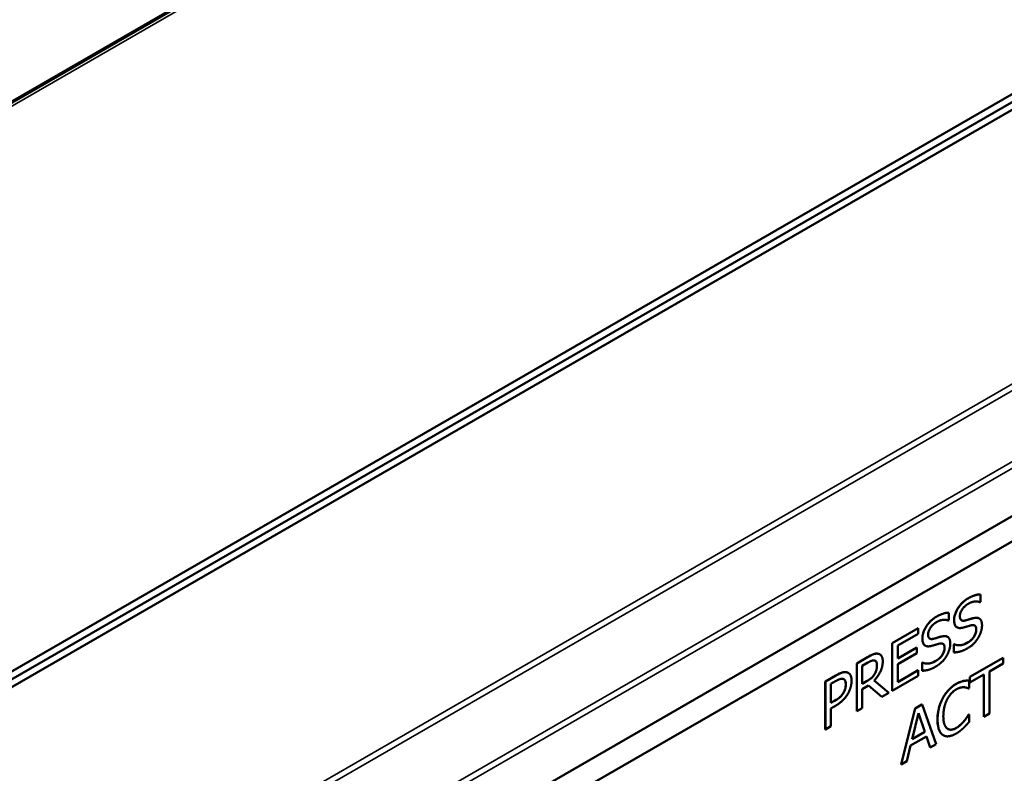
# Model space of a CAD drawing. Header units: millimetres. Extents: x 30 to 861, y 28 to 600.
# Tile 37 of 48: x 683 to 734, y 279 to 319. Entities that reach past the tile are written whole.
import ezdxf

# ---------------------------------------------------------------- set-up
doc = ezdxf.new("R2010")
doc.units = ezdxf.units.MM
doc.header["$LTSCALE"] = 3
doc.layers.add('Visible (ISO)', color=7, linetype='Continuous', lineweight=50)
doc.layers.add('Visible Narrow (ISO)', color=7, linetype='Continuous', lineweight=35)

msp = doc.modelspace()

# ---------------------------------------------------------------- linework, layer by layer
at = {"layer": 'Visible (ISO)'}
for p, q in [((751.897, 354.31), (639.224, 289.258)), ((664.626, 273.453), (781.336, 340.835)), ((665.707, 274.485), (778.841, 339.803)), ((667.248, 275.783), (777.3, 339.321)), ((686.84, 265.134), (787.407, 323.197)), ((713.089, 278.971), (758.344, 305.099)), ((758.344, 305.098), (713.089, 278.97)), ((733.132, 288.341), (733.153, 288.353)), ((733.15, 288.75), (733.153, 288.748)), ((733.153, 288.353), (733.153, 288.748)), ((731.5, 287.797), (731.503, 287.795)), ((731.503, 287.4), (731.503, 287.795)), ((731.482, 287.388), (731.503, 287.4)), ((733.09, 287.498), (733.093, 287.497)), ((728.562, 286.218), (729.91, 286.996)), ((729.913, 286.995), (728.565, 286.216)), ((729.91, 286.996), (729.913, 286.995)), ((729.913, 286.7), (729.913, 286.995)), ((731.934, 287.036), (731.937, 287.034)), ((728.851, 286.087), (729.913, 286.7)), ((731.439, 286.545), (731.442, 286.544)), ((728.562, 286.218), (728.565, 286.216)), ((728.562, 283.729), (728.562, 286.218)), ((728.565, 286.216), (728.565, 283.728)), ((728.851, 285.406), (728.851, 286.087)), ((728.851, 285.409), (729.839, 285.979)), ((729.842, 285.977), (728.851, 285.406)), ((729.839, 285.979), (729.842, 285.977)), ((729.842, 285.683), (729.842, 285.977)), ((730.284, 286.083), (730.287, 286.081)), ((731.769, 286.145), (731.79, 286.157)), ((731.769, 286.145), (731.772, 286.144)), ((731.769, 285.73), (731.769, 286.145)), ((731.769, 285.73), (731.772, 285.728)), ((731.793, 286.156), (731.772, 286.144)), ((731.772, 286.144), (731.772, 285.728)), ((731.79, 286.157), (731.793, 286.156)), ((726.723, 285.156), (727.278, 285.477)), ((727.281, 285.475), (726.726, 285.154)), ((727.919, 285.63), (727.922, 285.628)), ((728.851, 285.111), (729.842, 285.683)), ((732.605, 284.455), (734.338, 285.455)), ((734.341, 285.453), (732.608, 284.453)), ((734.338, 285.455), (734.341, 285.453)), ((734.341, 285.159), (734.341, 285.453)), ((726.723, 285.156), (726.726, 285.154)), ((726.723, 282.667), (726.723, 285.156)), ((726.726, 285.154), (726.726, 282.666)), ((727.012, 285.033), (727.297, 285.198)), ((727.012, 284.098), (727.012, 285.033)), ((728.851, 284.187), (728.851, 285.111)), ((728.851, 284.191), (729.91, 284.802)), ((729.913, 284.801), (728.851, 284.187)), ((729.91, 284.802), (729.913, 284.801)), ((729.913, 284.506), (729.913, 284.801)), ((730.118, 285.192), (730.139, 285.204)), ((730.118, 285.192), (730.121, 285.191)), ((730.118, 284.777), (730.118, 285.192)), ((730.118, 284.777), (730.121, 284.775)), ((730.142, 285.203), (730.121, 285.191)), ((730.121, 285.191), (730.121, 284.775)), ((730.139, 285.204), (730.142, 285.203)), ((733.618, 284.742), (734.341, 285.159)), ((733.618, 282.547), (733.618, 284.742)), ((725.088, 284.212), (725.63, 284.525)), ((725.088, 281.724), (725.088, 284.212)), ((725.088, 284.212), (725.091, 284.211)), ((725.632, 284.523), (725.091, 284.211)), ((725.091, 284.211), (725.091, 281.722)), ((725.377, 284.09), (725.615, 284.227)), ((726.281, 284.662), (726.284, 284.661)), ((727.012, 284.101), (727.261, 284.245)), ((727.264, 284.243), (727.012, 284.098)), ((728.394, 283.629), (727.627, 284.269)), ((727.65, 284.598), (727.653, 284.597)), ((728.565, 283.728), (729.913, 284.506)), ((732.272, 284.242), (732.275, 284.24)), ((732.558, 284.262), (732.561, 284.261)), ((732.561, 283.861), (732.561, 284.261)), ((732.605, 284.455), (732.608, 284.453)), ((732.605, 284.16), (732.605, 284.455)), ((732.608, 284.159), (733.331, 284.576)), ((732.608, 284.453), (732.608, 284.159)), ((733.328, 282.384), (733.328, 284.575)), ((733.331, 284.576), (733.331, 282.382)), ((725.377, 283.097), (725.377, 284.09)), ((727.012, 283.821), (727.341, 284.011)), ((727.012, 282.831), (727.012, 283.821)), ((728.019, 283.416), (727.34, 284.011)), ((727.341, 284.011), (728.022, 283.414)), ((728.562, 283.729), (728.565, 283.728)), ((732.538, 283.848), (732.561, 283.861)), ((732.605, 284.16), (732.608, 284.159)), ((725.377, 283.101), (725.57, 283.212)), ((725.573, 283.21), (725.377, 283.097)), ((726.03, 283.626), (726.032, 283.625)), ((728.019, 283.416), (728.022, 283.414)), ((728.022, 283.414), (728.394, 283.629)), ((725.377, 282.815), (725.62, 282.955)), ((725.377, 281.887), (725.377, 282.815)), ((726.723, 282.667), (726.726, 282.666)), ((726.726, 282.666), (727.012, 282.831)), ((729.035, 279.905), (729.762, 282.813)), ((729.765, 282.811), (729.038, 279.903)), ((729.762, 282.813), (730.115, 283.017)), ((729.762, 282.813), (729.765, 282.811)), ((730.118, 283.015), (729.765, 282.811)), ((730.115, 283.017), (730.118, 283.015)), ((730.844, 280.946), (730.118, 283.015)), ((729.602, 281.207), (729.934, 282.57)), ((730.265, 281.593), (729.933, 282.567)), ((729.934, 282.57), (730.268, 281.591)), ((732.308, 282.16), (732.311, 282.158)), ((732.537, 282.491), (732.558, 282.504)), ((732.537, 282.491), (732.54, 282.49)), ((732.561, 282.502), (732.54, 282.49)), ((732.558, 282.504), (732.561, 282.502)), ((732.561, 282.107), (732.561, 282.502)), ((733.328, 282.384), (733.331, 282.382)), ((733.331, 282.382), (733.618, 282.547)), ((725.088, 281.724), (725.091, 281.722)), ((725.091, 281.722), (725.377, 281.887)), ((729.524, 280.879), (730.346, 281.354)), ((730.268, 281.591), (729.602, 281.207)), ((729.603, 281.211), (730.265, 281.593)), ((730.265, 281.593), (730.268, 281.591)), ((730.539, 280.773), (730.344, 281.353)), ((730.346, 281.354), (730.542, 280.772)), ((731.221, 281.417), (731.224, 281.415)), ((729.328, 280.071), (729.524, 280.879)), ((730.539, 280.773), (730.542, 280.772)), ((730.542, 280.772), (730.844, 280.946)), ((729.035, 279.905), (729.038, 279.903)), ((729.038, 279.903), (729.328, 280.071))]:
    msp.add_line(p, q, dxfattribs=at)
for points, knots in [([(731.784, 287.411), (731.784, 287.499), (731.797, 287.592), (731.854, 287.782), (731.894, 287.872), (731.987, 288.038), (732.056, 288.146), (732.209, 288.315), (732.265, 288.367), (732.383, 288.462), (732.446, 288.505), (732.509, 288.541)], [0, 0, 0, 0, 0.0323488, 0.0323488, 0.0625366, 0.0625366, 0.0895992, 0.0895992, 0.1038646, 0.1038646, 0.1192848, 0.1192848, 0.1192848, 0.1192848]), ([(732.509, 288.541), (732.668, 288.633), (732.783, 288.675), (732.955, 288.731), (733.055, 288.749), (733.15, 288.75)], [0, 0, 0, 0, 0.0672375, 0.0672375, 0.1681378, 0.1681378, 0.1681378, 0.1681378]), ([(730.859, 287.588), (731.017, 287.68), (731.132, 287.723), (731.305, 287.778), (731.405, 287.796), (731.5, 287.797)], [0, 0, 0, 0, 0.0672375, 0.0672375, 0.1681378, 0.1681378, 0.1681378, 0.1681378]), ([(730.134, 286.458), (730.134, 286.546), (730.147, 286.639), (730.204, 286.829), (730.243, 286.919), (730.337, 287.085), (730.405, 287.193), (730.559, 287.362), (730.614, 287.414), (730.733, 287.51), (730.796, 287.552), (730.859, 287.588)], [0, 0, 0, 0, 0.0323488, 0.0323488, 0.0625366, 0.0625366, 0.0895992, 0.0895992, 0.1038646, 0.1038646, 0.1192848, 0.1192848, 0.1192848, 0.1192848]), ([(731.924, 287.042), (731.879, 287.072), (731.846, 287.117), (731.808, 287.208), (731.784, 287.277), (731.784, 287.411)], [0, 0, 0, 0, 0.028032, 0.028032, 0.04462757, 0.04462757, 0.04462757, 0.04462757]), ([(732.169, 287.4), (732.193, 287.386), (732.221, 287.379), (732.287, 287.376), (732.325, 287.382), (732.364, 287.393)], [0.04018419, 0.04018419, 0.04018419, 0.04018419, 0.06348151, 0.06348151, 0.09119648, 0.09119648, 0.09119648, 0.09119648]), ([(732.364, 287.393), (732.456, 287.417), (732.563, 287.45), (732.657, 287.478), (732.737, 287.501), (732.806, 287.517)], [0, 0, 0, 0, 0.040116, 0.040116, 0.1582797, 0.1582797, 0.1582797, 0.1582797]), ([(732.806, 287.517), (732.891, 287.536), (732.974, 287.541), (733.058, 287.514), (733.074, 287.508), (733.09, 287.498)], [0, 0, 0, 0, 0.03746761, 0.03746761, 0.04500553, 0.04500553, 0.04500553, 0.04500553]), ([(732.455, 286.219), (732.536, 286.265), (732.621, 286.324), (732.759, 286.459), (732.799, 286.515), (732.86, 286.613), (732.886, 286.666), (732.915, 286.754), (732.922, 286.785), (732.933, 286.849), (732.935, 286.881), (732.935, 286.912)], [0, 0, 0, 0, 0.0340841, 0.0340841, 0.0617537, 0.0617537, 0.0921203, 0.0921203, 0.1098494, 0.1098494, 0.1286652, 0.1286652, 0.1286652, 0.1286652]), ([(732.935, 286.912), (732.935, 286.967), (732.929, 287.019), (732.895, 287.099), (732.872, 287.119), (732.854, 287.13), (732.853, 287.13), (732.853, 287.13)], [0, 0, 0, 0, 0.02032525, 0.02032525, 0.03954568, 0.03954568, 0.03983283, 0.03983283, 0.03983283, 0.03983283]), ([(730.274, 286.089), (730.229, 286.119), (730.195, 286.164), (730.157, 286.255), (730.134, 286.324), (730.134, 286.458)], [0, 0, 0, 0, 0.028032, 0.028032, 0.04462757, 0.04462757, 0.04462757, 0.04462757]), ([(730.519, 286.447), (730.543, 286.433), (730.571, 286.426), (730.636, 286.423), (730.675, 286.429), (730.714, 286.44)], [0.04018419, 0.04018419, 0.04018419, 0.04018419, 0.06348151, 0.06348151, 0.09119648, 0.09119648, 0.09119648, 0.09119648]), ([(730.714, 286.44), (730.805, 286.464), (730.913, 286.497), (731.006, 286.525), (731.087, 286.548), (731.156, 286.564)], [0, 0, 0, 0, 0.040116, 0.040116, 0.1582797, 0.1582797, 0.1582797, 0.1582797]), ([(731.156, 286.564), (731.24, 286.583), (731.324, 286.588), (731.408, 286.561), (731.423, 286.555), (731.439, 286.545)], [0, 0, 0, 0, 0.03746761, 0.03746761, 0.04500553, 0.04500553, 0.04500553, 0.04500553]), ([(730.805, 285.266), (730.885, 285.312), (730.97, 285.371), (731.108, 285.506), (731.149, 285.563), (731.209, 285.66), (731.235, 285.714), (731.264, 285.801), (731.272, 285.832), (731.283, 285.896), (731.285, 285.928), (731.285, 285.959)], [0, 0, 0, 0, 0.0340841, 0.0340841, 0.0617537, 0.0617537, 0.0921203, 0.0921203, 0.1098494, 0.1098494, 0.1286652, 0.1286652, 0.1286652, 0.1286652]), ([(731.285, 285.959), (731.285, 286.014), (731.278, 286.066), (731.244, 286.146), (731.222, 286.166), (731.203, 286.177), (731.203, 286.177), (731.203, 286.178)], [0, 0, 0, 0, 0.02032525, 0.02032525, 0.03954568, 0.03954568, 0.03983283, 0.03983283, 0.03983283, 0.03983283]), ([(731.79, 286.157), (731.914, 286.094), (732.035, 286.097), (732.22, 286.116), (732.336, 286.15), (732.455, 286.219)], [0, 0, 0, 0, 0.0724721, 0.0724721, 0.1788333, 0.1788333, 0.1788333, 0.1788333]), ([(727.278, 285.477), (727.382, 285.537), (727.486, 285.593), (727.63, 285.649), (727.671, 285.66), (727.751, 285.67), (727.79, 285.669), (727.827, 285.662)], [0, 0, 0, 0, 0.04393471, 0.04393471, 0.0619309, 0.0619309, 0.0805247, 0.0805247, 0.0805247, 0.0805247]), ([(727.773, 285.06), (727.773, 285.122), (727.765, 285.178), (727.736, 285.243), (727.723, 285.265), (727.696, 285.287), (727.69, 285.291), (727.684, 285.294)], [0, 0, 0, 0, 0.02257817, 0.02257817, 0.0323525, 0.0323525, 0.03480864, 0.03480864, 0.03480864, 0.03480864]), ([(730.139, 285.204), (730.264, 285.141), (730.385, 285.144), (730.57, 285.163), (730.686, 285.197), (730.805, 285.266)], [0, 0, 0, 0, 0.0724721, 0.0724721, 0.1788333, 0.1788333, 0.1788333, 0.1788333]), ([(725.63, 284.525), (725.783, 284.614), (725.886, 284.655), (726.042, 284.703), (726.122, 284.711), (726.194, 284.695)], [0, 0, 0, 0, 0.0652626, 0.0652626, 0.1441737, 0.1441737, 0.1441737, 0.1441737]), ([(727.65, 284.598), (727.685, 284.657), (727.712, 284.717), (727.745, 284.819), (727.755, 284.864), (727.77, 284.965), (727.773, 285.014), (727.773, 285.06)], [0, 0, 0, 0, 0.02039012, 0.02039012, 0.03365863, 0.03365863, 0.04684807, 0.04684807, 0.04684807, 0.04684807]), ([(726.152, 284.066), (726.152, 284.136), (726.143, 284.202), (726.108, 284.282), (726.091, 284.304), (726.064, 284.327), (726.058, 284.331), (726.051, 284.335)], [0, 0, 0, 0, 0.02570991, 0.02570991, 0.0397719, 0.0397719, 0.04388756, 0.04388756, 0.04388756, 0.04388756]), ([(727.261, 284.245), (727.335, 284.287), (727.411, 284.338), (727.498, 284.411), (727.534, 284.441), (727.603, 284.523), (727.628, 284.559), (727.65, 284.598)], [0, 0, 0, 0, 0.03140005, 0.03140005, 0.03781776, 0.03781776, 0.0422815, 0.0422815, 0.0422815, 0.0422815]), ([(731.893, 284.088), (731.996, 284.147), (732.066, 284.175), (732.155, 284.21), (732.215, 284.229), (732.272, 284.242)], [0, 0, 0, 0, 0.0438629, 0.0438629, 0.1297718, 0.1297718, 0.1297718, 0.1297718]), ([(732.272, 284.242), (732.337, 284.255), (732.389, 284.259), (732.463, 284.264), (732.511, 284.264), (732.558, 284.262)], [0, 0, 0, 0, 0.0291402, 0.0291402, 0.08614496, 0.08614496, 0.08614496, 0.08614496]), ([(726.03, 283.626), (726.068, 283.692), (726.099, 283.76), (726.136, 283.887), (726.152, 283.964), (726.152, 284.066)], [0, 0, 0, 0, 0.02279037, 0.02279037, 0.04163843, 0.04163843, 0.04163843, 0.04163843]), ([(731.192, 283.341), (731.27, 283.486), (731.361, 283.618), (731.53, 283.809), (731.597, 283.874), (731.741, 283.992), (731.817, 284.044), (731.893, 284.088)], [0, 0, 0, 0, 0.0493884, 0.0493884, 0.0797103, 0.0797103, 0.1120032, 0.1120032, 0.1120032, 0.1120032]), ([(725.57, 283.212), (725.668, 283.269), (725.77, 283.335), (725.872, 283.425), (725.91, 283.459), (725.98, 283.545), (726.006, 283.585), (726.03, 283.626)], [0, 0, 0, 0, 0.04164682, 0.04164682, 0.0517768, 0.0517768, 0.05913005, 0.05913005, 0.05913005, 0.05913005]), ([(730.923, 282.237), (730.923, 282.519), (730.966, 282.716), (731.037, 282.996), (731.102, 283.17), (731.192, 283.341)], [0, 0, 0, 0, 0.1036519, 0.1036519, 0.2749129, 0.2749129, 0.2749129, 0.2749129]), ([(731.194, 281.434), (731.12, 281.484), (731.063, 281.56), (730.962, 281.786), (730.923, 281.97), (730.923, 282.237)], [0, 0, 0, 0, 0.0466011, 0.0466011, 0.1130786, 0.1130786, 0.1130786, 0.1130786]), ([(731.891, 281.796), (732.01, 281.864), (732.088, 281.934), (732.185, 282.023), (732.249, 282.088), (732.308, 282.16)], [0, 0, 0, 0, 0.0505719, 0.0505719, 0.1513985, 0.1513985, 0.1513985, 0.1513985]), ([(732.308, 282.16), (732.385, 282.255), (732.429, 282.321), (732.475, 282.39), (732.51, 282.445), (732.537, 282.491)], [0, 0, 0, 0, 0.0377139, 0.0377139, 0.1051076, 0.1051076, 0.1051076, 0.1051076]), ([(731.458, 281.748), (731.502, 281.723), (731.551, 281.709), (731.642, 281.708), (731.688, 281.713), (731.793, 281.745), (731.842, 281.767), (731.891, 281.796)], [0.00774106, 0.00774106, 0.00774106, 0.00774106, 0.03425348, 0.03425348, 0.0507124, 0.0507124, 0.0647799, 0.0647799, 0.0647799, 0.0647799])]:
    msp.add_open_spline(points, degree=3, knots=knots, dxfattribs=at)
for points, degree in [([(732.512, 288.54), (732.196, 288.357), (731.787, 287.712), (731.787, 287.409)], 2), ([(733.153, 288.748), (733.015, 288.747), (732.694, 288.644), (732.512, 288.54)], 2), ([(732.531, 288.264), (732.708, 288.366), (733.029, 288.39), (733.132, 288.341)], 2), ([(731.503, 287.795), (731.365, 287.794), (731.043, 287.692), (730.862, 287.587)], 2), ([(732.086, 287.616), (732.086, 287.791), (732.332, 288.149), (732.531, 288.264)], 2), ([(730.862, 287.587), (730.546, 287.404), (730.137, 286.759), (730.137, 286.456)], 2), ([(730.435, 286.663), (730.435, 286.838), (730.682, 287.196), (730.881, 287.311)], 2), ([(730.881, 287.311), (731.057, 287.413), (731.379, 287.437), (731.482, 287.388)], 2), ([(731.787, 287.409), (731.787, 287.264), (731.861, 287.084), (731.927, 287.04)], 2), ([(732.367, 287.391), (732.231, 287.355), (732.086, 287.459), (732.086, 287.616)], 2), ([(732.809, 287.515), (732.722, 287.495), (732.458, 287.415), (732.367, 287.391)], 2), ([(733.237, 287.135), (733.237, 287.367), (733.031, 287.564), (732.809, 287.515)], 2), ([(731.934, 287.036), (731.931, 287.038), (731.928, 287.04), (731.924, 287.042)], 3), ([(731.927, 287.04), (731.995, 286.997), (732.172, 286.996), (732.283, 287.026)], 2), ([(732.283, 287.026), (732.407, 287.061), (732.573, 287.113), (732.673, 287.138)], 2), ([(732.938, 286.91), (732.938, 286.722), (732.696, 286.354), (732.458, 286.217)], 2), ([(732.673, 287.138), (732.811, 287.171), (732.938, 287.059), (732.938, 286.91)], 2), ([(733.041, 286.494), (733.134, 286.646), (733.237, 286.988), (733.237, 287.135)], 2), ([(730.137, 286.456), (730.137, 286.311), (730.21, 286.132), (730.277, 286.087)], 2), ([(730.717, 286.438), (730.58, 286.402), (730.435, 286.506), (730.435, 286.663)], 2), ([(731.159, 286.562), (731.071, 286.542), (730.807, 286.462), (730.717, 286.438)], 2), ([(731.586, 286.182), (731.586, 286.414), (731.38, 286.612), (731.159, 286.562)], 2), ([(732.479, 285.943), (732.676, 286.057), (732.938, 286.325), (733.041, 286.494)], 2), ([(730.284, 286.083), (730.28, 286.085), (730.277, 286.087), (730.274, 286.089)], 3), ([(730.277, 286.087), (730.345, 286.044), (730.521, 286.043), (730.633, 286.073)], 2), ([(730.633, 286.073), (730.757, 286.108), (730.923, 286.16), (731.022, 286.185)], 2), ([(731.288, 285.957), (731.288, 285.77), (731.045, 285.402), (730.807, 285.264)], 2), ([(731.022, 286.185), (731.16, 286.218), (731.288, 286.106), (731.288, 285.957)], 2), ([(731.391, 285.541), (731.483, 285.693), (731.586, 286.035), (731.586, 286.182)], 2), ([(731.772, 285.728), (731.917, 285.731), (732.245, 285.808), (732.479, 285.943)], 2), ([(732.458, 286.217), (732.292, 286.121), (731.934, 286.084), (731.793, 286.156)], 2), ([(727.83, 285.661), (727.716, 285.68), (727.466, 285.582), (727.281, 285.475)], 2), ([(727.297, 285.198), (727.416, 285.266), (727.578, 285.322), (727.639, 285.311)], 2), ([(727.627, 284.269), (727.833, 284.477), (728.074, 284.985), (728.074, 285.257)], 2), ([(727.639, 285.311), (727.709, 285.297), (727.775, 285.168), (727.775, 285.059)], 2), ([(727.827, 285.662), (727.861, 285.657), (727.892, 285.646), (727.919, 285.63)], 3), ([(728.074, 285.257), (728.074, 285.453), (727.943, 285.642), (727.83, 285.661)], 2), ([(730.807, 285.264), (730.642, 285.169), (730.284, 285.131), (730.142, 285.203)], 2), ([(730.828, 284.99), (731.026, 285.104), (731.288, 285.372), (731.391, 285.541)], 2), ([(726.197, 284.694), (726.094, 284.717), (725.825, 284.634), (725.632, 284.523)], 2), ([(727.775, 285.059), (727.775, 284.93), (727.716, 284.702), (727.653, 284.597)], 2), ([(730.121, 284.775), (730.266, 284.778), (730.594, 284.855), (730.828, 284.99)], 2), ([(725.615, 284.227), (725.749, 284.304), (725.931, 284.367), (725.999, 284.354)], 2), ([(725.999, 284.354), (726.078, 284.339), (726.155, 284.193), (726.155, 284.064)], 2), ([(726.194, 284.695), (726.225, 284.689), (726.255, 284.678), (726.281, 284.662)], 3), ([(726.453, 284.247), (726.453, 284.455), (726.317, 284.668), (726.197, 284.694)], 2), ([(726.265, 283.585), (726.354, 283.738), (726.453, 284.086), (726.453, 284.247)], 2), ([(727.653, 284.597), (727.585, 284.479), (727.388, 284.314), (727.264, 284.243)], 2), ([(732.275, 284.24), (732.194, 284.222), (732.004, 284.149), (731.896, 284.086)], 2), ([(732.561, 284.261), (732.489, 284.264), (732.344, 284.254), (732.275, 284.24)], 2), ([(726.155, 284.064), (726.155, 283.945), (726.097, 283.737), (726.032, 283.625)], 2), ([(731.896, 284.086), (731.677, 283.96), (731.324, 283.581), (731.195, 283.339)], 2), ([(731.417, 283.271), (731.51, 283.45), (731.756, 283.723), (731.894, 283.803)], 2), ([(731.894, 283.803), (732.02, 283.875), (732.213, 283.921), (732.296, 283.916)], 2), ([(732.296, 283.916), (732.381, 283.911), (732.5, 283.866), (732.538, 283.848)], 2), ([(726.032, 283.625), (725.963, 283.5), (725.748, 283.311), (725.573, 283.21)], 2), ([(725.62, 282.955), (725.851, 283.088), (726.153, 283.394), (726.265, 283.585)], 2), ([(731.195, 283.339), (731.064, 283.092), (730.926, 282.548), (730.926, 282.236)], 2), ([(731.225, 282.408), (731.225, 282.648), (731.326, 283.092), (731.417, 283.271)], 2), ([(730.926, 282.236), (730.926, 281.921), (731.068, 281.519), (731.197, 281.432)], 2), ([(731.424, 281.771), (731.331, 281.844), (731.225, 282.152), (731.225, 282.408)], 2), ([(732.311, 282.158), (732.229, 282.058), (732.018, 281.866), (731.894, 281.794)], 2), ([(732.54, 282.49), (732.507, 282.432), (732.39, 282.256), (732.311, 282.158)], 2), ([(731.894, 281.794), (731.758, 281.715), (731.515, 281.7), (731.424, 281.771)], 2), ([(731.89, 281.506), (732.02, 281.58), (732.18, 281.709), (732.275, 281.8)], 2), ([(732.275, 281.8), (732.364, 281.884), (732.489, 282.027), (732.561, 282.107)], 2), ([(731.221, 281.417), (731.212, 281.422), (731.203, 281.428), (731.194, 281.434)], 3), ([(731.197, 281.432), (731.326, 281.343), (731.681, 281.385), (731.89, 281.506)], 2)]:
    msp.add_open_spline(points, degree=degree, dxfattribs=at)
at = {"layer": 'Visible Narrow (ISO)'}
for p, q in [((751.169, 353.799), (641.566, 290.519)), ((641.786, 290.484), (751.389, 353.763)), ((791.428, 332.391), (679.038, 267.503)), ((679.297, 267.307), (791.609, 332.15)), ((792.921, 329.212), (681.171, 264.693)), ((681.262, 264.402), (792.985, 328.905)), ((732.509, 288.541), (732.512, 288.54)), ((730.859, 287.588), (730.862, 287.587)), ((731.784, 287.411), (731.787, 287.409)), ((732.364, 287.393), (732.367, 287.391)), ((732.806, 287.517), (732.809, 287.515)), ((731.924, 287.042), (731.927, 287.04)), ((732.935, 286.912), (732.938, 286.91)), ((730.134, 286.458), (730.137, 286.456)), ((730.714, 286.44), (730.717, 286.438)), ((731.156, 286.564), (731.159, 286.562)), ((730.274, 286.089), (730.277, 286.087)), ((731.285, 285.959), (731.288, 285.957)), ((732.455, 286.219), (732.458, 286.217)), ((727.278, 285.477), (727.281, 285.475)), ((727.827, 285.662), (727.83, 285.661)), ((730.805, 285.266), (730.807, 285.264)), ((727.773, 285.06), (727.775, 285.059)), ((725.63, 284.525), (725.632, 284.523)), ((726.194, 284.695), (726.197, 284.694)), ((727.261, 284.245), (727.264, 284.243)), ((726.152, 284.066), (726.155, 284.064)), ((731.893, 284.088), (731.896, 284.086)), ((725.57, 283.212), (725.573, 283.21)), ((731.192, 283.341), (731.195, 283.339)), ((730.923, 282.237), (730.926, 282.236)), ((731.891, 281.796), (731.894, 281.794)), ((731.194, 281.434), (731.197, 281.432))]:
    msp.add_line(p, q, dxfattribs=at)

doc.saveas('drawing.dxf')
